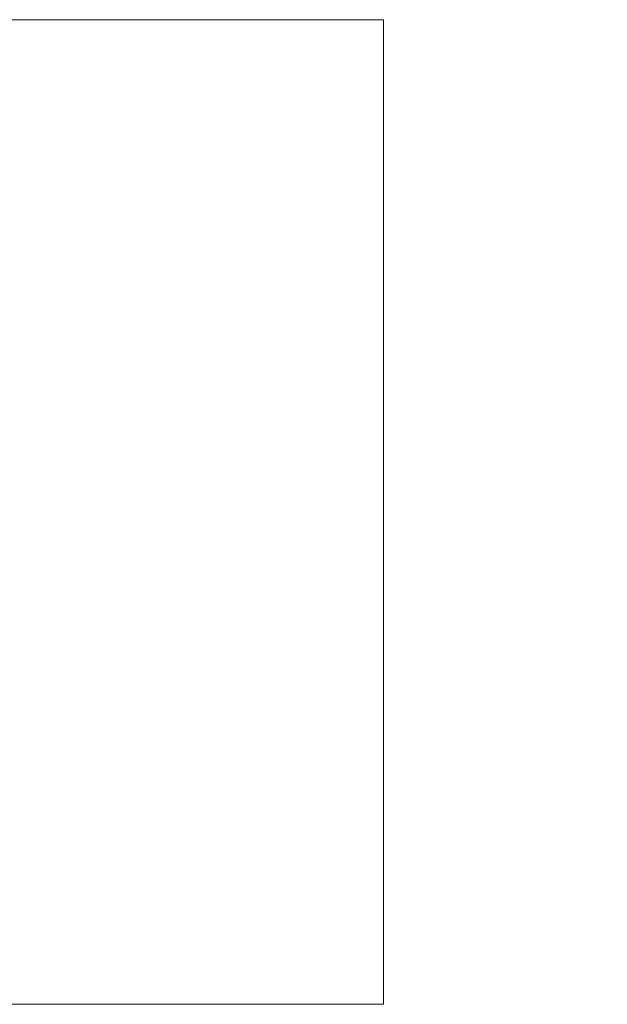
# Model space of a CAD drawing. Header units: millimetres. Extents: x 23192 to 177760, y -399809 to -79279.
# Tile 253 of 256: x 55568 to 57340, y -196253 to -193283. Entities that reach past the tile are written whole.
import ezdxf

# ---------------------------------------------------------------- set-up
doc = ezdxf.new("R2010")
doc.units = ezdxf.units.MM
doc.layers.get('0').update_dxf_attribs({"lineweight": 0})
doc.layers.add('!! 0_ramki', color=66, linetype='Continuous', lineweight=9, plot=False)
doc.layers.add('Dimension (ISO)', color=7, linetype='Continuous', lineweight=25)
doc.styles.add('Note Text (ISO)', font='tahoma.ttf')
doc.dimstyles.new('Default (ISO)', dxfattribs={"dimscale": 5, "dimtxt": 5, "dimasz": 5, "dimexe": 3.175, "dimexo": 0, "dimgap": 0.762, "dimtad": 1, "dimdec": 0, "dimrnd": 1e-08, "dimzin": 0, "dimtxsty": 'Note Text (ISO)', "dimcen": 0.09, "dimdle": 10, "dimclrd": 256, "dimclre": 256, "dimclrt": 256, "dimazin": 0, "dimtfac": 0.70104, "dimtmove": 0, "dimatfit": 3, "dimfxl": 1, "dimtolj": 1, "dimtzin": 0, "dimlwd": -1, "dimlwe": -1, "dimarcsym": 0})

# ---------------------------------------------------------------- blocks, each defined once
blk = doc.blocks.new('*D1419')
at = {"layer": 'DEFPOINTS', "color": 0, "transparency": 16777216}
for p in [(-690, 120), (510, 120), (510, 19)]:
    blk.add_point(p, dxfattribs=at)
at = {"layer": 'Dimension (ISO)', "transparency": 16777216}
for p, q in [((-690, 120), (-690, 3)), ((-665, 19), (485, 19)), ((510, 120), (510, 3))]:
    blk.add_line(p, q, dxfattribs=at)
for points in [[(-665, 23), (-665, 15), (-690, 19)], [(485, 23), (485, 15), (510, 19)]]:
    blk.add_solid(points, dxfattribs=at)
at = {"layer": 'Dimension (ISO)', "lineweight": 9, "transparency": 16777216, "insert": (-161, 49), "char_height": 25, "attachment_point": 1, "style": 'Note Text (ISO)'}
blk.add_mtext('\\A1;1200', dxfattribs=at)
blk = doc.blocks.new('A$C11ef928a')
at = {"layer": 'Dimension (ISO)', "lineweight": 9}
dim = blk.add_linear_dim(base=(510.2, 18.8), p1=(-689.8, 120.2), p2=(510.2, 120.2), angle=180, dimstyle='Default (ISO)', override={"dimdec": 0, "dimlfac": 1, "dimtp": 0, "dimtm": 0, "dimtdec": 2, "dimtofl": 0, "dimatfit": 1}, dxfattribs=at)
dim.commit()
dim.dimension.update_dxf_attribs({"geometry": '*D1419', "text_midpoint": (-125.7, 18.8), "dimtype": 128})

msp = doc.modelspace()

# ---------------------------------------------------------------- linework, layer by layer
at = {"layer": '!! 0_ramki'}
msp.add_lwpolyline([(52465.42916, -193282.57641), (56665.42916, -193282.57641), (56665.42916, -196252.57641), (52465.42916, -196252.57641)], close=True, dxfattribs=at)

# ---------------------------------------------------------------- block references
at = {"xscale": -0.1, "yscale": 0.1, "zscale": 0.1, "rotation": 90}
msp.add_blockref('A$C11ef928a', (82225.12684, -195364.3052), dxfattribs=at)

doc.saveas('drawing.dxf')
